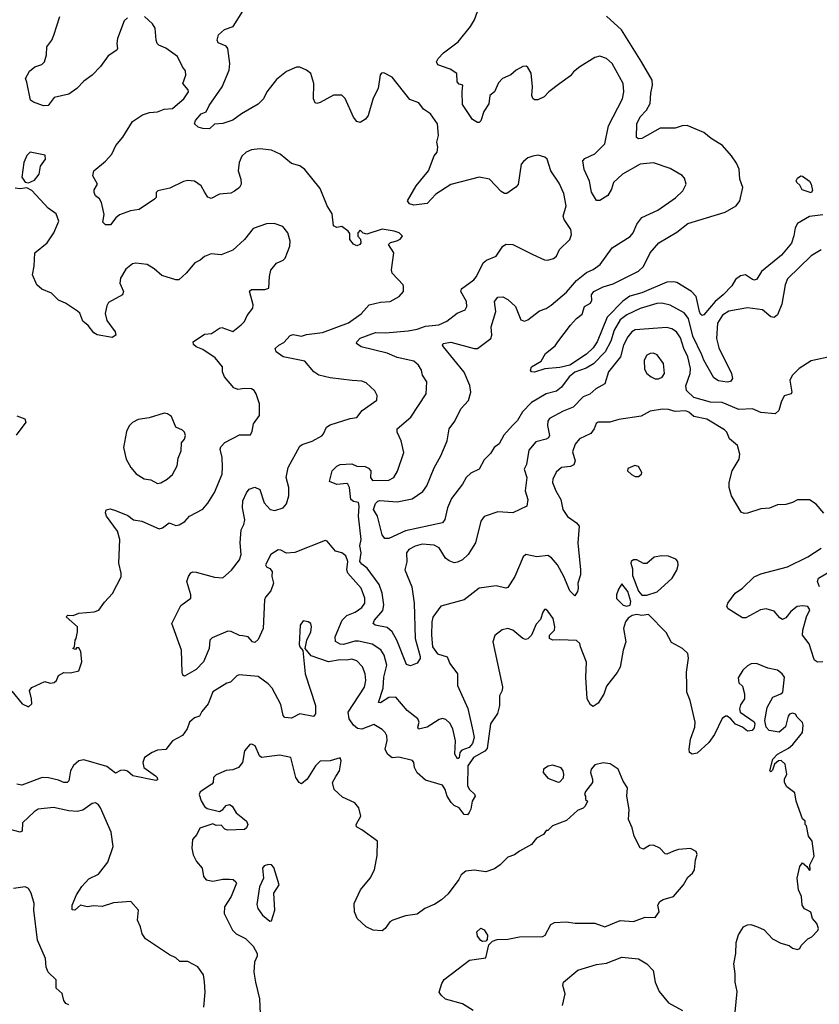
# Model space of a CAD drawing. Extents: x 1839239 to 1929705, y 762242 to 910352.
# Tile 253 of 256: x 1882322 to 1887094, y 851613 to 857486. Entities that reach past the tile are written whole.
import ezdxf

# ---------------------------------------------------------------- set-up
doc = ezdxf.new("R2010")
doc.units = 0

msp = doc.modelspace()

# ---------------------------------------------------------------- linework, layer by layer
at = {"layer": '0CON10XD'}
for points in [[(1882965, 857496.7), (1882945, 857480), (1882905.8, 857375), (1882902, 857345), (1882906.2, 857315), (1882901.2, 857305), (1882849.5, 857270.5), (1882805, 857207.5), (1882755, 857155.7), (1882705, 857120), (1882662.5, 857075), (1882615, 857041.9), (1882528.3, 857021.7), (1882492, 856975), (1882465, 856972.5), (1882404.4, 856994.4), (1882386.9, 857006.9), (1882365.8, 857114.2), (1882358, 857135), (1882380.9, 857179.1), (1882412.5, 857205), (1882455, 857218.8), (1882470, 857235), (1882483.2, 857276.8), (1882483.8, 857325), (1882513.8, 857365), (1882526.6, 857393.4), (1882562.2, 857505)], [(1885531.1, 854235), (1885495.4, 854275.4), (1885475, 854289.2), (1885407.7, 854282.3), (1885343.4, 854296.6), (1885327.5, 854282.5), (1885277.5, 854165), (1885235, 854099.2), (1885224.2, 854095.8), (1885165, 854110), (1885065, 854095.6), (1884975.3, 854024.7), (1884835, 853987.5), (1884788.2, 853921.8), (1884781.9, 853895), (1884779.5, 853815), (1884785, 853744.2), (1884815, 853703.2), (1884872.9, 853685), (1884890, 853645), (1884935.6, 853585), (1884935.5, 853514.5), (1884997.8, 853377.8), (1885027, 853245), (1885035.2, 853204.8), (1885025, 853167.5), (1885005, 853143.9), (1884960.5, 853129.5), (1884948.5, 853115), (1884945, 853083.3), (1884935, 853076.7), (1884920, 853105), (1884923.3, 853185), (1884907.6, 853255), (1884889.5, 853289.5), (1884865, 853312.2), (1884845, 853316.7), (1884825, 853312.5), (1884755, 853265.5), (1884703.3, 853253.3), (1884697.5, 853265), (1884706, 853295), (1884697.5, 853315), (1884634.2, 853365), (1884566.7, 853445), (1884525, 853443.8), (1884475, 853411.2), (1884463.9, 853413.9), (1884492.4, 853497.6), (1884496, 853565), (1884513.6, 853635), (1884497.7, 853695), (1884476.8, 853726.8), (1884425, 853761.8), (1884345, 853778.8), (1884321.5, 853778.5), (1884255, 853759.6), (1884235, 853761.2), (1884207.1, 853777.1), (1884204.6, 853805.4), (1884246.3, 853905), (1884275, 853932.5), (1884325, 853952.2), (1884365, 853980.5), (1884381.2, 854005), (1884382.3, 854035), (1884359.6, 854095), (1884280, 854185), (1884274.4, 854205), (1884281.2, 854255), (1884268.1, 854288.1), (1884245.4, 854305.4), (1884206.4, 854316.4), (1884156.7, 854375), (1884145, 854378.8), (1883965, 854306.9), (1883914.2, 854304.2), (1883881.7, 854321.7), (1883865, 854323.8), (1883820.8, 854295), (1883790, 854235), (1883795, 854222.5), (1883815, 854212.5), (1883830, 854195), (1883826.7, 854165), (1883837.1, 854125), (1883821.2, 854078.8), (1883789.5, 854040.5), (1883783.8, 854025), (1883775.5, 853854.5), (1883745, 853789.2), (1883725, 853770.6), (1883710.8, 853775), (1883685.5, 853805.5), (1883655, 853811.1), (1883635, 853811.9), (1883585, 853836.7), (1883565, 853839.1), (1883470.3, 853799.7), (1883458, 853785), (1883452.5, 853735), (1883419.2, 853655), (1883375, 853609.2), (1883305, 853570), (1883295.8, 853575.8), (1883292.4, 853592.4), (1883288.2, 853725), (1883231.2, 853885), (1883285, 853991.2), (1883343.9, 854036.1), (1883344, 854055), (1883320.8, 854135), (1883329.4, 854165), (1883343.9, 854186.1), (1883355, 854192.5), (1883375, 854191.5), (1883485, 854160), (1883535, 854155.8), (1883586.6, 854203.4), (1883634, 854265), (1883643.6, 854295), (1883638, 854365), (1883644, 854444), (1883660.6, 854475), (1883666.3, 854503.7), (1883651.5, 854575), (1883655, 854616.7), (1883675, 854662.9), (1883691.9, 854685), (1883725, 854697.1), (1883755, 854684), (1883782.1, 854605), (1883816.2, 854565), (1883845, 854559.4), (1883895, 854573.5), (1883915, 854598), (1883929.5, 854645), (1883928.9, 854695), (1883912, 854755), (1883924.3, 854815), (1883995, 854942.5), (1884007.4, 854952.6), (1884068.1, 854971.9), (1884125, 855003.8), (1884136.2, 855015), (1884153.3, 855055), (1884175, 855070), (1884295, 855107.8), (1884335, 855113.1), (1884366, 855155), (1884454.3, 855215.7), (1884455.8, 855245), (1884442.3, 855272.3), (1884389.3, 855319.3), (1884365, 855330), (1884305.8, 855334.2), (1884175, 855349.4), (1884106.7, 855365), (1884078, 855385), (1884025, 855450), (1883895.7, 855475.7), (1883853.3, 855505), (1883846.7, 855525), (1883868, 855545), (1883898.8, 855561.2), (1883936.7, 855603.3), (1883955, 855607.9), (1884005, 855598), (1884035, 855609), (1884128.9, 855621.1), (1884285, 855678.2), (1884359.3, 855730.7), (1884407.5, 855785), (1884475, 855801.4), (1884534.2, 855805.8), (1884587.5, 855835), (1884612.5, 855865), (1884612.5, 855895), (1884610, 855905), (1884545.7, 855975), (1884542, 855995), (1884556.1, 856096.1), (1884522.5, 856145), (1884535, 856156.2), (1884572.2, 856167.8), (1884593, 856177), (1884606, 856195), (1884586.2, 856215), (1884556.7, 856225), (1884485, 856235.8), (1884395, 856206.7), (1884373, 856213), (1884355, 856230), (1884340, 856215), (1884340, 856195), (1884357, 856177), (1884357.5, 856155), (1884352.5, 856145), (1884335, 856137.5), (1884315, 856147.5), (1884292.5, 856175), (1884291.7, 856211.7), (1884282.5, 856225), (1884245, 856252.5), (1884215, 856246.7), (1884195.9, 856255.9), (1884188.1, 856328.1), (1884157.3, 856375), (1884115, 856478.8), (1884025, 856592.5), (1883993.6, 856613.6), (1883945, 856628.8), (1883876.7, 856685), (1883825, 856707.5), (1883755, 856715.6), (1883705, 856709.1), (1883674.7, 856695.3), (1883648, 856672), (1883632.4, 856635), (1883626.5, 856585), (1883643.1, 856535), (1883644.6, 856505), (1883634.2, 856485.8), (1883605, 856462.5), (1883581.7, 856451.7), (1883515, 856445.5), (1883465, 856420.6), (1883445, 856427.5), (1883427.5, 856455), (1883405, 856494.3), (1883365, 856522.5), (1883325, 856527.5), (1883299.5, 856520.5), (1883218.3, 856481.7), (1883147.5, 856465), (1883137.5, 856455), (1883136.7, 856425), (1883127.5, 856415), (1883035, 856354.2), (1882983, 856347), (1882917.3, 856322.7), (1882896.2, 856305), (1882865, 856262), (1882835, 856263.3), (1882818.3, 856278.3), (1882826.7, 856325), (1882810.9, 856395), (1882797.8, 856417.8), (1882775, 856436.2), (1882767.5, 856455), (1882767.7, 856472.3), (1882786, 856505), (1882759.2, 856555), (1882765.8, 856585), (1882835, 856641.9), (1882871.5, 856685), (1882897.1, 856735), (1882938.2, 856785), (1882995, 856878.1), (1883055, 856919.2), (1883097.8, 856932.2), (1883145, 856936.7), (1883185, 856951.6), (1883233.8, 856956.2), (1883250.4, 856969.6), (1883302.5, 857015), (1883330, 857055), (1883327.3, 857067.3), (1883296, 857105), (1883313.8, 857155), (1883311.9, 857181.9), (1883293.5, 857205), (1883265, 857265.8), (1883195, 857315.6), (1883153.7, 857333.7), (1883143.8, 857345), (1883136, 857365), (1883130, 857435), (1883115, 857462.5), (1883067.5, 857505)], [(1884805.3, 856444.7), (1884755, 856390), (1884675, 856378.9), (1884648.3, 856388.3), (1884637.5, 856405), (1884687.7, 856495), (1884761.4, 856585), (1884795, 856673.3), (1884814.3, 856695.7), (1884817.1, 856725), (1884811.2, 856755), (1884820.9, 856795), (1884815.4, 856865), (1884774.7, 856924.7), (1884731.7, 856951.7), (1884705, 856990.9), (1884650.4, 857010.4), (1884545, 857143.3), (1884495, 857170), (1884481.7, 857168.3), (1884473.3, 857156.7), (1884461.4, 857075), (1884431.1, 857018.9), (1884401.1, 856915), (1884386.2, 856893.8), (1884355, 856873.8), (1884335, 856878.8), (1884314.7, 856904.7), (1884265, 857016), (1884245, 857035.7), (1884195, 857036.9), (1884115, 856991.9), (1884095, 856985.8), (1884085, 856990), (1884075.6, 857015), (1884077.3, 857105), (1884059.2, 857165), (1884035, 857186), (1883995, 857202.9), (1883975, 857203.1), (1883915, 857176.9), (1883855, 857130), (1883797.5, 857055), (1883777.8, 857015), (1883745, 856982.5), (1883646.9, 856925), (1883595, 856886.9), (1883535, 856867.1), (1883485, 856862.9), (1883454.2, 856835.8), (1883415, 856836.5), (1883386.7, 856845), (1883366, 856865), (1883371.4, 856885), (1883405, 856924), (1883435, 856937.5), (1883453.5, 856975), (1883529.8, 857085), (1883572.5, 857185), (1883576.7, 857225), (1883564.5, 857314.5), (1883555, 857328.1), (1883507.5, 857347.5), (1883501.4, 857365), (1883509.4, 857395), (1883545, 857428.2), (1883596, 857445), (1883655, 857538)], [(1887105, 856112.5), (1887045, 856078.2), (1886905, 855941.4), (1886890.8, 855905), (1886870.9, 855789.1), (1886845, 855726), (1886825, 855710), (1886805, 855714.3), (1886756.2, 855755), (1886665, 855767.2), (1886555, 855747.5), (1886516.9, 855723.1), (1886487.6, 855675), (1886481.7, 855585), (1886495, 855528.1), (1886570, 855375), (1886575.8, 855345), (1886565, 855328.8), (1886545, 855323.3), (1886492.4, 855332.4), (1886465, 855350.8), (1886405.1, 855455.1), (1886393.8, 855486.2), (1886339.1, 855599.1), (1886314.4, 855704.4), (1886287.9, 855737.9), (1886205, 855783.1), (1886155, 855794.6), (1886125, 855792.3), (1886026.1, 855763.9), (1885945, 855726), (1885905.2, 855695), (1885871, 855635), (1885851, 855569), (1885815.7, 855505), (1885746.4, 855433.6), (1885702.7, 855407.3), (1885635, 855384.6), (1885601.5, 855355), (1885555.3, 855294.7), (1885525, 855270.8), (1885465, 855253.6), (1885376.6, 855203.4), (1885322.1, 855147.9), (1885293.4, 855095), (1885263.5, 855065), (1885211.5, 855008.5), (1885184.1, 854955.9), (1885154.4, 854935), (1885132, 854898), (1885095, 854861.5), (1885063.8, 854805), (1885015, 854780.4), (1884987.8, 854755), (1884965.5, 854715), (1884899.3, 854630.7), (1884876.2, 854575), (1884859.6, 854505), (1884844.7, 854485.3), (1884625, 854437.5), (1884525, 854392), (1884501.7, 854391.7), (1884485, 854412.5), (1884456.9, 854525), (1884434.3, 854565), (1884445, 854600), (1884460, 854615), (1884472, 854618), (1884575, 854610.7), (1884665, 854628.5), (1884728.2, 854671.8), (1884752.3, 854705), (1884795, 854812.5), (1884835, 854884.6), (1884872.7, 854975), (1884886, 855045), (1884919.6, 855090.4), (1884955, 855164.3), (1885000.6, 855215), (1885015.6, 855265), (1885008, 855305), (1884974.6, 855384.6), (1884850.8, 855535), (1884846.2, 855545), (1884850, 855555), (1884895, 855562.5), (1885035, 855524.5), (1885055, 855524.5), (1885133.3, 855585), (1885139.4, 855605), (1885136.4, 855655), (1885164.5, 855745), (1885156.7, 855805), (1885175, 855830.5), (1885205, 855832.9), (1885235, 855816.2), (1885280.5, 855775), (1885294.2, 855745.8), (1885313.3, 855695), (1885335, 855688), (1885355, 855696), (1885425, 855750), (1885465, 855764.3), (1885495, 855782.9), (1885585, 855861.5), (1885645, 855931.1), (1885705, 855977.3), (1885744.6, 855995.4), (1885787.5, 856025), (1885858, 856125), (1885965, 856192.7), (1885983.8, 856215), (1886005, 856266), (1886035, 856306.2), (1886130.4, 856349.6), (1886236.2, 856423.8), (1886278.9, 856465), (1886299.2, 856505), (1886290, 856540), (1886276.1, 856556.1), (1886205, 856598.8), (1886105, 856632.9), (1886025, 856623.8), (1885920, 856565), (1885866.9, 856515), (1885853.9, 856475), (1885831.7, 856438.3), (1885785, 856407.3), (1885765, 856408.6), (1885735, 856458), (1885722.1, 856522.1), (1885691.9, 856591.9), (1885682.3, 856645), (1885695, 856658.2), (1885754.3, 856685.7), (1885815, 856745.8), (1885837.2, 856852.8), (1885920.8, 857015), (1885927.5, 857055), (1885923.3, 857105), (1885857.5, 857225), (1885825, 857254), (1885785, 857268), (1885755, 857260), (1885666, 857205), (1885627.5, 857175), (1885608.6, 857151.4), (1885545, 857105.7), (1885479.4, 857055), (1885452.9, 857027.1), (1885415, 857007.5), (1885395, 857008.6), (1885385, 857016.2), (1885379.2, 857035), (1885382.5, 857085), (1885375, 857168), (1885355, 857201.4), (1885345, 857208.1), (1885325, 857206.9), (1885285, 857184.4), (1885253, 857157), (1885203.3, 857135), (1885179.5, 857110.5), (1885156.7, 857055), (1885127.5, 857035), (1885122, 856985), (1885091.4, 856938.6), (1885075, 856882.5), (1885065, 856872.5), (1885055, 856872.5), (1885025, 856890), (1884965, 856980), (1884962.5, 857055), (1884967.5, 857095), (1884945, 857102.5), (1884933.3, 857115), (1884930.8, 857165), (1884891.7, 857191.7), (1884817.9, 857217.9), (1884810.6, 857235), (1884820.5, 857255), (1884851.8, 857288.2), (1884938.9, 857355), (1885013.6, 857446.4), (1885035.7, 857485), (1885054, 857535)], [(1886472.5, 855805), (1886405, 855725.6), (1886395, 855721.9), (1886385, 855729.2), (1886379.3, 855745), (1886358.9, 855835), (1886331.5, 855865), (1886245, 855918.1), (1886225, 855922.7), (1886185, 855920), (1886035, 855856.9), (1885963, 855837), (1885921.9, 855808.1), (1885828.7, 855711.3), (1885769.5, 855565), (1885745, 855528.2), (1885705, 855490.5), (1885605, 855425.8), (1885545, 855410.8), (1885456.2, 855403.8), (1885395, 855383.8), (1885376.4, 855386.4), (1885370, 855395), (1885376.7, 855415), (1885435, 855450), (1885460, 855495), (1885518.3, 855541.7), (1885534.2, 855565), (1885609.2, 855665), (1885645, 855704.2), (1885679.7, 855730.3), (1885693.7, 855776.3), (1885729.4, 855795), (1885736.6, 855813.4), (1885735.8, 855845), (1885748.8, 855865), (1885805, 855892.7), (1885865, 855911.3), (1886015, 855986.7), (1886045.2, 856014.8), (1886084.2, 856095.8), (1886136.9, 856155), (1886245, 856219.5), (1886308.9, 856271.1), (1886532.8, 856337.2), (1886598, 856375), (1886619.4, 856405), (1886638.1, 856485), (1886620, 856535), (1886616.5, 856595), (1886599.5, 856629.5), (1886569.6, 856675), (1886516.3, 856735), (1886448.2, 856778.2), (1886405, 856813.8), (1886305, 856855.8), (1886275.9, 856854.1), (1886235, 856840), (1886145, 856839.5), (1886035, 856778.1), (1886016.2, 856776.2), (1886004.1, 856784.1), (1886006, 856865), (1886025, 856906.2), (1886063.4, 856946.6), (1886084.2, 856985.8), (1886088.7, 857048.7), (1886099.8, 857095), (1886096.2, 857125), (1886034.2, 857235), (1885913.3, 857425), (1885825, 857506.7)], [(1882375, 856513.8), (1882410.8, 856529.2), (1882439.5, 856565), (1882446.7, 856613.3), (1882476.2, 856655), (1882475, 856677.5), (1882385, 856696.2), (1882365, 856676.7), (1882347.1, 856635), (1882336, 856546), (1882355, 856516.7), (1882375, 856513.8)], [(1887175, 855479.1), (1887045, 855451.1), (1886975, 855405.5), (1886934.5, 855365), (1886918.2, 855335), (1886931.2, 855265), (1886926.7, 855255), (1886885, 855242.5), (1886866.7, 855205), (1886852.5, 855155), (1886830, 855135), (1886746.1, 855143.9), (1886695, 855164.3), (1886615, 855160.4), (1886515, 855203.4), (1886445.3, 855205.3), (1886345, 855232.6), (1886300.8, 855275), (1886297.9, 855302.1), (1886323.2, 855375), (1886325.3, 855405), (1886308.9, 855475), (1886285.2, 855525), (1886265, 855588.9), (1886242.1, 855625), (1886215, 855642.5), (1886185, 855650.7), (1885995, 855636.4), (1885975, 855624.4), (1885952.2, 855595), (1885926.7, 855545), (1885908.4, 855475), (1885835.5, 855385), (1885814, 855315), (1885760.8, 855285), (1885725, 855252.2), (1885685, 855236.5), (1885625, 855174.5), (1885565, 855150.9), (1885485, 855107.1), (1885475, 855090.8), (1885471.5, 855065), (1885484.5, 855005), (1885478.2, 854991.8), (1885464.4, 854984.4), (1885402.3, 854967.7), (1885361.3, 854918.7), (1885346.4, 854833.6), (1885333.9, 854805), (1885348.6, 854755), (1885338, 854675), (1885354.5, 854625), (1885348.8, 854585), (1885265, 854544.2), (1885175, 854550.5), (1885095, 854523.1), (1885074.6, 854495), (1885042, 854365), (1884998, 854295), (1884964, 854265), (1884935, 854249.4), (1884914.4, 854245.6), (1884885, 854257.2), (1884862.6, 854275), (1884825.7, 854335.7), (1884795, 854352.5), (1884725, 854356.7), (1884682.5, 854345), (1884645.6, 854325), (1884630, 854305), (1884632.7, 854252.7), (1884621.1, 854205), (1884662.5, 854102.5), (1884676.2, 854005), (1884683.3, 853795), (1884712.5, 853687.5), (1884711.8, 853675), (1884695, 853647.5), (1884655, 853631.6), (1884629.9, 853639.9), (1884573.9, 853785), (1884545, 853834.6), (1884515, 853860.4), (1884444.6, 853874.6), (1884432.5, 853885), (1884440, 853905), (1884489.1, 853960.9), (1884496.5, 853995), (1884484.8, 854065), (1884467.5, 854117.5), (1884396.5, 854215), (1884365, 854238), (1884352.7, 854255), (1884360.5, 854305), (1884351.6, 854348.4), (1884359.3, 854385), (1884344.3, 854524.3), (1884347.4, 854585), (1884345, 854607.1), (1884315, 854611.9), (1884298.9, 854625), (1884291.1, 854695), (1884280.5, 854715), (1884275, 854718.9), (1884215, 854713.5), (1884172.2, 854732.2), (1884187.9, 854795), (1884215, 854823.6), (1884235, 854833.2), (1884305, 854837.4), (1884335, 854823.5), (1884385, 854820), (1884405, 854811.2), (1884417, 854795), (1884415.9, 854755), (1884427.3, 854737.3), (1884525, 854740), (1884555.3, 854754.7), (1884577.8, 854792.2), (1884614, 854905), (1884598.8, 854975), (1884575.8, 855025), (1884575.8, 855045), (1884656, 855115), (1884747.3, 855255), (1884752.2, 855325), (1884725.8, 855365), (1884720, 855395), (1884702.5, 855425), (1884675, 855448.5), (1884575, 855470.3), (1884515, 855497.5), (1884360, 855535), (1884332, 855555), (1884334, 855565), (1884355, 855585.8), (1884445, 855619.5), (1884505, 855618.5), (1884640, 855630), (1884695, 855640), (1884745, 855658.2), (1884824.3, 855665.7), (1884872.4, 855687.6), (1884934, 855736), (1884981.4, 855755), (1884990, 855775), (1884989.5, 855805), (1884955.5, 855865), (1884958.8, 855881.2), (1885032, 855935), (1885048.8, 855955), (1885088, 856035), (1885108, 856052), (1885165, 856076.5), (1885205, 856135.6), (1885225, 856148.2), (1885265, 856145.5), (1885385.4, 856085.4), (1885455, 856053.8), (1885475, 856052.3), (1885508.3, 856061.7), (1885526, 856075), (1885543.8, 856115), (1885606.2, 856175), (1885616, 856205), (1885611.2, 856235), (1885572.5, 856295), (1885565.8, 856315), (1885584.2, 856375), (1885570.3, 856450.3), (1885542, 856512), (1885492.5, 856585), (1885470, 856655), (1885456.1, 856666.1), (1885417.3, 856677.3), (1885385, 856672.9), (1885355, 856662.5), (1885329.1, 856640.9), (1885315.8, 856624.2), (1885296.3, 856503.7), (1885282.8, 856487.2), (1885230, 856450), (1885215, 856449.4), (1885195, 856460.6), (1885125.7, 856535.7), (1885065, 856547.6), (1884895, 856503.1), (1884805.3, 856444.7)], [(1887045, 856452.5), (1886991.1, 856471.1), (1886978.3, 856498.3), (1886959.6, 856515), (1886957.1, 856525), (1886965, 856540), (1886985, 856554), (1886995, 856553.8), (1887035, 856523.3), (1887045.8, 856505.8), (1887053.6, 856466.4), (1887045, 856452.5)], [(1882275, 853480), (1882336.7, 853405), (1882375, 853388), (1882394, 853405), (1882393.3, 853435), (1882380, 853485), (1882395, 853502.5), (1882471.7, 853538.3), (1882505, 853528.2), (1882528.2, 853531.8), (1882542.2, 853545), (1882553.3, 853575), (1882585, 853592.5), (1882625, 853590), (1882675, 853602.5), (1882692.5, 853655), (1882687, 853717), (1882675, 853740), (1882661.7, 853738.3), (1882655, 853730), (1882640, 853735), (1882650, 853745), (1882652.5, 853785), (1882660, 853795), (1882667.5, 853835), (1882667.5, 853865), (1882600, 853925), (1882610, 853935), (1882642.5, 853932.5), (1882675, 853945.3), (1882766.9, 853953.1), (1882795, 853963.8), (1882828.3, 854011.7), (1882876.1, 854063.9), (1882927.3, 854162.7), (1882928.8, 854185), (1882913.8, 854245), (1882920, 854385), (1882906, 854435), (1882840, 854525), (1882834, 854545), (1882838.3, 854561.7), (1882862.3, 854567.7), (1882895, 854558.1), (1882967.7, 854527.7), (1883002.4, 854502.4), (1883051.2, 854495), (1883155, 854449.1), (1883175, 854454.5), (1883215, 854485.6), (1883255, 854469.2), (1883275, 854472), (1883307.9, 854492.1), (1883336.7, 854525), (1883415, 854566.2), (1883445, 854602.5), (1883484.5, 854665), (1883530.4, 854775), (1883533.5, 854816.5), (1883531.1, 854875), (1883519.4, 854925), (1883522.6, 854937.4), (1883546.9, 854963.1), (1883635, 855009.2), (1883699.3, 855010.7), (1883709.3, 855030.7), (1883718, 855075), (1883754, 855125), (1883753.3, 855195), (1883733.8, 855255), (1883721.2, 855275), (1883705, 855284), (1883665, 855286.9), (1883625, 855279.4), (1883599.8, 855289.8), (1883544.5, 855355), (1883531.9, 855385), (1883532, 855415), (1883488.9, 855468.9), (1883415, 855518.6), (1883375, 855533.8), (1883359.3, 855549.3), (1883356.7, 855565), (1883425, 855609.4), (1883466.7, 855615), (1883515, 855646.7), (1883529.3, 855649.3), (1883595, 855626.7), (1883645, 855666.2), (1883663.3, 855685), (1883679.3, 855720.7), (1883713.3, 855765), (1883716.1, 855786.1), (1883693, 855867), (1883705, 855877.5), (1883785, 855877.5), (1883810, 855885), (1883813.6, 855953.6), (1883822, 855992), (1883855, 856034.2), (1883895, 856050.8), (1883906.4, 856063.6), (1883933.8, 856135), (1883936.7, 856165), (1883922, 856215), (1883892.9, 856252.9), (1883841.3, 856271.3), (1883795, 856268.1), (1883715, 856240), (1883665, 856175.6), (1883595, 856111.4), (1883525, 856083.3), (1883465, 856090), (1883425, 856073.3), (1883398.8, 856051.2), (1883366.7, 856035), (1883315.7, 855974.3), (1883272.5, 855935), (1883255, 855933.5), (1883171.2, 855961.2), (1883125, 856000.8), (1883083.3, 856025), (1883015, 856034.3), (1882995, 856030), (1882955, 855998), (1882923.5, 855945), (1882920, 855915), (1882942, 855865), (1882936, 855845), (1882851.6, 855798.4), (1882841.6, 855778.4), (1882833.2, 855733.2), (1882842.2, 855692.2), (1882893.1, 855625), (1882896.6, 855603.4), (1882875, 855590.8), (1882785, 855606), (1882765, 855618.8), (1882731.4, 855661.4), (1882698.3, 855688.3), (1882680.8, 855735), (1882668.2, 855748.2), (1882595, 855796), (1882555, 855813.3), (1882512.5, 855855), (1882455, 855878), (1882425.6, 855905.6), (1882398.1, 855965), (1882408.1, 856015), (1882412, 856095), (1882485.7, 856155), (1882527.1, 856215), (1882555.8, 856285), (1882539.1, 856329.1), (1882491.5, 856361.5), (1882395, 856467.5), (1882365, 856483.8), (1882325, 856477.5), (1882295, 856481.2)], [(1887115, 856321.3), (1887035, 856313.1), (1886965, 856270.5), (1886949.5, 856245), (1886942.4, 856197.6), (1886927.5, 856152.5), (1886867.9, 856082.1), (1886749.5, 855985), (1886721.1, 855938.9), (1886707.8, 855932.2), (1886695, 855935.6), (1886654.6, 855964.6), (1886625, 855958.6), (1886595, 855936.1), (1886572.1, 855897.9), (1886521.5, 855845), (1886472.5, 855805)], [(1886135, 855343.8), (1886156.7, 855353.3), (1886170, 855375), (1886164.5, 855434.5), (1886126.8, 855486.8), (1886105, 855497.1), (1886085, 855495.6), (1886065, 855484.2), (1886050, 855455), (1886052, 855402), (1886065.7, 855375), (1886091.1, 855355), (1886115, 855344), (1886135, 855343.8)], [(1887122, 854542), (1887075, 854596), (1887035, 854622.5), (1886965, 854622), (1886935, 854605.7), (1886895, 854594.4), (1886845, 854591.4), (1886797, 854573), (1886745, 854568.6), (1886665, 854541.9), (1886645, 854540.8), (1886628, 854548), (1886570, 854645), (1886556.1, 854696.1), (1886556.2, 854725), (1886574, 854795), (1886615.4, 854864.6), (1886620.5, 854895), (1886606.2, 854946.2), (1886558.6, 854985), (1886542.7, 855025), (1886529.4, 855039.4), (1886422.9, 855102.9), (1886345, 855120), (1886315, 855145.5), (1886295, 855153.5), (1886235, 855148.5), (1886195, 855160.4), (1886158, 855162), (1886085, 855150.6), (1886030.8, 855120.8), (1885897.8, 855102.2), (1885845, 855086.2), (1885773.8, 855086.2), (1885763.1, 855076.9), (1885750.6, 855045), (1885731.4, 855018.6), (1885663.4, 854986.6), (1885636.5, 854953.5), (1885620.7, 854909.3), (1885637.7, 854855), (1885629.4, 854830.6), (1885609.5, 854820.5), (1885555, 854814.5), (1885523.6, 854786.4), (1885504.4, 854745), (1885501.8, 854725), (1885521.3, 854675), (1885551.8, 854625), (1885562.9, 854565), (1885592.1, 854522.1), (1885645.8, 854485), (1885662, 854465), (1885654.2, 854365), (1885670, 854205), (1885670, 854175), (1885653.8, 854125), (1885656.2, 854095), (1885651.2, 854075), (1885635, 854050), (1885605, 854078.8), (1885570.6, 854165), (1885531.1, 854235)], [(1882305, 855123.3), (1882353.3, 855105), (1882359.2, 855085), (1882301.7, 855008.3)], [(1883145, 854720), (1883165, 854723.8), (1883203.3, 854745), (1883235, 854772.5), (1883261.2, 854825), (1883268.8, 854871.2), (1883285.7, 854915), (1883288.8, 854961.2), (1883305.7, 854984.3), (1883311.2, 855005), (1883305.8, 855025.8), (1883295, 855037.5), (1883253.3, 855055), (1883228.7, 855118.7), (1883205, 855135.8), (1883185, 855140), (1883095, 855110.8), (1883028.8, 855101.2), (1882996.1, 855083.9), (1882976.4, 855063.6), (1882959.5, 855030.5), (1882942, 854935), (1882958, 854865), (1882985.6, 854815.6), (1883017.9, 854777.9), (1883065, 854748), (1883105, 854741.2), (1883145, 854720)], [(1886015, 854761.2), (1886033.3, 854775), (1886036.2, 854785), (1886015, 854820), (1885993.9, 854826.1), (1885951.7, 854808.3), (1885950, 854795), (1885973.9, 854773.9), (1885995, 854761.2), (1886015, 854761.2)], [(1887115, 853655.5), (1887083.4, 853653.4), (1887066, 853665), (1887061.9, 853675), (1887033.1, 853763.1), (1886994.4, 853815), (1886995.5, 853845), (1887018.8, 853925), (1887036.8, 853965), (1887025, 853986.7), (1886995, 853990.4), (1886961.4, 853985), (1886923.6, 853955), (1886895, 853919.1), (1886875, 853908.5), (1886858, 853918), (1886825, 853958.2), (1886777.3, 853972.7), (1886744, 853965), (1886655, 853917.5), (1886635, 853918.5), (1886550.9, 853970.9), (1886542.2, 853985), (1886549.1, 854005), (1886592.9, 854065), (1886635.2, 854094.8), (1886705, 854161.9), (1886745, 854181.5), (1886905, 854223.1), (1887025, 854281.1), (1887105, 854334.4)], [(1886065, 854053.3), (1886126.6, 854073.4), (1886216, 854155), (1886245, 854202.5), (1886253, 854233), (1886250, 854255), (1886237.3, 854267.3), (1886195, 854286), (1886155, 854288), (1886109.3, 854280.7), (1886065, 854242.5), (1886045, 854242.5), (1886005, 854263.3), (1885985, 854263.3), (1885971.2, 854255), (1885968.8, 854245), (1885980.5, 854210.5), (1885979.7, 854169.7), (1886015, 854077.5), (1886035, 854053.3), (1886065, 854053.3)], [(1887095, 854102.5), (1887083.3, 854135), (1887090, 854155), (1887265, 854257.9)], [(1885945, 853988), (1885965, 853993.8), (1885970, 854015), (1885952, 854075), (1885915, 854120), (1885895, 854090), (1885883.8, 854055), (1885884.1, 854034.1), (1885923, 853993), (1885945, 853988)], [(1886592.5, 851565), (1886605, 851690), (1886591.4, 851745), (1886592.9, 851795), (1886584.3, 851855), (1886595.2, 851915), (1886598, 851982), (1886612.3, 852027.7), (1886642.5, 852075), (1886665, 852086.7), (1886685, 852088.8), (1886725.8, 852075.8), (1886765, 852057.5), (1886815, 852002.5), (1886865, 851977.5), (1886913.9, 851963.9), (1886935, 851946.7), (1886965, 851940), (1886977.5, 851945), (1886987, 851963), (1887025, 852002.5), (1887050, 852015), (1887086.4, 852053.6), (1887088.8, 852065), (1887080, 852095), (1887053.9, 852123.9), (1887043, 852163), (1887025, 852172.5), (1887005, 852182.5), (1886992.5, 852205), (1886987.5, 852255), (1886970, 852295), (1886962, 852365), (1886977.5, 852435), (1886993.9, 852456.1), (1887020, 852435), (1887035, 852410), (1887040, 852415), (1887037.5, 852445), (1887063.8, 852496.2), (1887052.5, 852585), (1887030, 852615), (1887017, 852677), (1887010, 852685), (1887010, 852705), (1886995, 852720), (1886956.2, 852825), (1886948.9, 852875), (1886900.5, 852910.5), (1886887.5, 852935), (1886887.5, 852955), (1886900, 852985), (1886890, 853045), (1886867, 853067), (1886850, 853065), (1886827.5, 853045), (1886815, 853010), (1886805, 853000), (1886800, 853005), (1886816.7, 853075), (1886844, 853105), (1886910.2, 853139.8), (1886937.1, 853162.9), (1886994.2, 853235), (1886998.3, 853278.3), (1886993.6, 853293.6), (1886962.5, 853325), (1886953, 853343), (1886935, 853350), (1886916.4, 853343.6), (1886907.7, 853332.3), (1886892.1, 853267.9), (1886855, 853236.2), (1886795, 853246), (1886778, 853265), (1886768.8, 853305), (1886783.8, 853383.8), (1886816.1, 853443.9), (1886865.7, 853464.3), (1886876.2, 853475), (1886886.7, 853565), (1886873.3, 853585), (1886845, 853605.8), (1886787.7, 853617.7), (1886720, 853645), (1886687, 853643), (1886665, 853632.5), (1886637.5, 853605), (1886610.7, 853559.3), (1886615, 853530), (1886635, 853510), (1886647.5, 853465), (1886647.5, 853435), (1886625, 853400), (1886617.5, 853375), (1886622.5, 853355), (1886705, 853297.5), (1886710, 853285), (1886705, 853262.5), (1886693.3, 853246.7), (1886665, 853242.5), (1886636.1, 853266.1), (1886593.9, 853283.9), (1886566.4, 853316.4), (1886545, 853332.5), (1886535, 853332.5), (1886515, 853316.7), (1886468.3, 853221.7), (1886435.6, 853175), (1886365, 853111.4), (1886335, 853104), (1886320, 853115), (1886317.1, 853135), (1886325.6, 853195), (1886351.1, 853265), (1886352.5, 853295), (1886323.2, 853425), (1886303.5, 853475), (1886303.1, 853513.1), (1886300.8, 853595), (1886313.4, 853676.6), (1886308.9, 853705), (1886277.5, 853735), (1886211.3, 853771.3), (1886180, 853830), (1886075, 853937.5), (1886035, 853932.5), (1886005, 853938.8), (1885977.7, 853932.3), (1885953.4, 853916.6), (1885938, 853895), (1885926, 853855), (1885940, 853775), (1885924.3, 853725), (1885906.4, 853623.6), (1885888.3, 853591.7), (1885825, 853511.4), (1885808.2, 853461.8), (1885775, 853409.2), (1885745, 853390), (1885728.3, 853398.3), (1885708, 853435), (1885700.8, 853565), (1885705.4, 853654.6), (1885668.2, 853745), (1885665, 853765.8), (1885645, 853783.3), (1885545, 853787.5), (1885504.6, 853784.6), (1885483.3, 853795), (1885483.3, 853815), (1885513.3, 853845), (1885515.8, 853865), (1885505.7, 853915), (1885475, 853958.8), (1885463, 853967), (1885455, 853967.5), (1885445, 853952.5), (1885431.2, 853908.8), (1885405, 853880), (1885377.5, 853815), (1885355, 853792), (1885341.2, 853788.8), (1885325, 853794.4), (1885265, 853844), (1885235, 853854.2), (1885202.6, 853847.4), (1885157.4, 853812.6), (1885145.4, 853775), (1885203.4, 853506.6), (1885201.2, 853485), (1885186.2, 853453.8), (1885186.5, 853395), (1885173.3, 853346.7), (1885132.5, 853285), (1885111.3, 853138.7), (1885097.9, 853122.1), (1885029.7, 853085), (1884996.1, 853035), (1884994.7, 852915.3), (1885006.4, 852895), (1885037, 852867), (1885039.8, 852855), (1885022.5, 852825), (1885015, 852776.9), (1885005, 852757.2), (1884995, 852742.1), (1884975, 852744.3), (1884945.6, 852785.6), (1884915, 852798.8), (1884896.5, 852816.5), (1884873.6, 852853.6), (1884861, 852895), (1884845, 852920), (1884745, 852948.9), (1884694.3, 852994.3), (1884678, 853025), (1884673.8, 853055), (1884666.2, 853066.2), (1884585, 853086.7), (1884545, 853082.5), (1884517.5, 853105), (1884502.5, 853135), (1884514.6, 853185.4), (1884514.2, 853215), (1884504.1, 853235), (1884485, 853252.4), (1884435, 853281.1), (1884365, 853254.2), (1884338.4, 853258.4), (1884315, 853276.9), (1884289.4, 853315), (1884283.5, 853355), (1884379.2, 853505), (1884387.5, 853545), (1884384.5, 853585), (1884368.2, 853625), (1884335, 853662.5), (1884305, 853671.3), (1884275, 853665.7)], [(1884275, 853665.7), (1884235, 853667.7), (1884165, 853655.4), (1884061.7, 853691.7), (1884026.7, 853735), (1884035.7, 853784.3), (1884060, 853835), (1884064, 853865), (1884059.2, 853885), (1884043.3, 853895), (1884015, 853899.4), (1883995.7, 853875), (1883989.3, 853759.3), (1883993.3, 853745), (1884012.5, 853722.5), (1884026.9, 853585), (1884088.6, 853395), (1884087.5, 853345), (1884075, 853328.8), (1883995, 853345.6), (1883945, 853320.6), (1883904.4, 853324.4), (1883894.3, 853335), (1883880.9, 853400.9), (1883828.7, 853498.7), (1883804.3, 853525), (1883745, 853568.5), (1883631.9, 853578.1), (1883617.7, 853572.3), (1883580, 853535), (1883557.9, 853527.9), (1883475, 853476.4), (1883447.3, 853405), (1883409.8, 853360.2), (1883395, 853331.3), (1883365, 853321.8), (1883335.6, 853295), (1883321.1, 853255), (1883295, 853215.8), (1883234.7, 853185.3), (1883195, 853132), (1883145, 853128.8), (1883112.5, 853115), (1883067.5, 853085), (1883057.5, 853055), (1883062.5, 853025), (1883132.2, 852975), (1883143.1, 852965), (1883145, 852951.4), (1883135, 852948.5), (1882997.5, 852975), (1882965, 853002.5), (1882945, 853009.4), (1882925, 853007.5), (1882895, 852992.5), (1882841.6, 853031.6), (1882705, 853070.6), (1882675, 853064.6), (1882642.6, 853037.4), (1882626.1, 853005), (1882615, 852946.2), (1882605, 852935.7), (1882585, 852935.6), (1882555, 852950.5), (1882495, 852963.6), (1882457.5, 852965), (1882335, 852920), (1882305.7, 852925.7)], [(1885028, 851575), (1884965, 851615.5), (1884864.3, 851644.3), (1884837, 851667), (1884826.7, 851685), (1884842.3, 851737.7), (1884855, 851760), (1885006.7, 851875), (1885105, 851890), (1885123, 851967), (1885145, 851990), (1885171.7, 851998.3), (1885235, 852000.8), (1885305, 852014.2), (1885445, 852016.2), (1885458, 852025), (1885492.2, 852087.8), (1885515, 852100), (1885583.8, 852103.8), (1885636.4, 852096.4), (1885755, 852095.8), (1885815, 852075.7), (1885905, 852112.9), (1885985, 852106), (1886055, 852132.5), (1886115, 852131.2), (1886138.8, 852165), (1886130, 852205), (1886143.3, 852225), (1886162.7, 852237.3), (1886225, 852256.2), (1886284.2, 852325), (1886309.7, 852370.3), (1886336.7, 852395), (1886348.8, 852415), (1886356.2, 852475), (1886366.4, 852506.4), (1886360, 852525), (1886325, 852541.4), (1886253.9, 852536.1), (1886225, 852526.7), (1886185, 852507.5), (1886175, 852510), (1886143.6, 852543.6), (1886105, 852561.2), (1886080.5, 852559.5), (1886045, 852538.8), (1886025, 852546.7), (1885988.8, 852615), (1885978, 852665), (1885956.2, 852715), (1885958.8, 852775), (1885946.2, 852855), (1885950, 852905), (1885923.9, 852943.9), (1885893.8, 853015), (1885846.6, 853046.6), (1885805, 853052.5), (1885755, 853040.8), (1885732.5, 853015), (1885729.2, 852995), (1885741.2, 852955), (1885740, 852935), (1885698.3, 852881.7), (1885693.6, 852863.6), (1885700, 852855), (1885700, 852835), (1885710, 852825), (1885697.5, 852795), (1885685, 852782.5), (1885651.7, 852768.3), (1885585, 852710), (1885501.7, 852678.3), (1885475, 852650), (1885465, 852650), (1885447.5, 852625), (1885406.1, 852603.9), (1885377.5, 852565), (1885305, 852526.7), (1885275.9, 852504.1), (1885235, 852490), (1885190, 852445), (1885155, 852421.2), (1885105, 852403.8), (1885035, 852412.5), (1884985, 852406.7), (1884957.5, 852385), (1884943.3, 852356.7), (1884878.8, 852271.2), (1884840, 852235), (1884799.7, 852210.3), (1884740, 852185), (1884695, 852150.8), (1884625, 852140), (1884550, 852115), (1884532, 852105), (1884502.5, 852065), (1884485, 852051.9), (1884432.5, 852055), (1884390.8, 852075), (1884335.5, 852125.5), (1884321.4, 852165), (1884318.6, 852215), (1884357.1, 852295), (1884414.5, 852365), (1884439.2, 852415), (1884455, 852500), (1884457.8, 852585), (1884365, 852654), (1884331.7, 852671.7), (1884330, 852685), (1884358, 852735), (1884346.7, 852785), (1884323.3, 852815), (1884249, 852849), (1884199.7, 852895), (1884189.5, 852935), (1884208.2, 852971.8), (1884231.1, 853005), (1884240, 853065), (1884235, 853082.5), (1884174.4, 853065.6), (1884115, 853062.2), (1884088.5, 853035), (1884038.8, 852955), (1884005, 852927.5), (1883990.8, 852935), (1883970, 852965), (1883941.2, 853085), (1883875, 853098.9), (1883765, 853085.8), (1883752.9, 853095), (1883727.1, 853155), (1883707.5, 853165), (1883695, 853162.5), (1883664.1, 853125), (1883651.1, 853055), (1883628.8, 853025), (1883595, 853011.2), (1883555, 853006.7), (1883495, 852981.2), (1883480, 852965), (1883476.2, 852935), (1883468.8, 852925), (1883400, 852880), (1883394, 852865), (1883405, 852826.2), (1883425, 852793.3), (1883440.8, 852780.8), (1883515, 852763.8), (1883535, 852774.5), (1883555, 852798.5), (1883575, 852804.5), (1883589.5, 852795), (1883615, 852754.4), (1883653.6, 852723.6), (1883676.4, 852705), (1883683.8, 852685), (1883676.4, 852665), (1883664.6, 852655.4), (1883565, 852650.7), (1883547, 852657), (1883525, 852681.4), (1883495, 852680), (1883475, 852690), (1883397.5, 852662.5), (1883379.5, 852625), (1883353.1, 852595), (1883348.8, 852545), (1883357.5, 852505), (1883378.5, 852465), (1883410.4, 852425), (1883420, 852375), (1883435.5, 852355.5), (1883475, 852347.5), (1883535, 852359.2), (1883575, 852360), (1883596.2, 852356.2), (1883612.6, 852342.6), (1883615.6, 852335), (1883583.7, 852256.3), (1883545.4, 852195), (1883542.5, 852155), (1883592.7, 852055), (1883615, 852032.8), (1883669.2, 852005), (1883715, 851959.5), (1883740.3, 851915), (1883739.5, 851900.5), (1883722.9, 851865), (1883720, 851805), (1883728.8, 851745), (1883754.5, 851645), (1883757.3, 851555)], [(1885535, 852938.8), (1885545, 852940), (1885566.9, 852963.1), (1885570, 852985), (1885565.6, 853005.6), (1885553, 853023), (1885505, 853040), (1885476.1, 853033.9), (1885447.5, 853015), (1885446.2, 852995), (1885475, 852961.2), (1885535, 852938.8)], [(1883422.3, 851595), (1883430, 851685), (1883426, 851746), (1883419.1, 851789.1), (1883386.2, 851836.2), (1883325, 851867.7), (1883278.5, 851868.5), (1883255, 851889.8), (1883217.1, 851907.1), (1883072.3, 852002.3), (1883052.6, 852032.6), (1883042.9, 852075), (1883024.8, 852114.8), (1883032.4, 852175), (1882986.3, 852226.3), (1882881.5, 852218.5), (1882814.7, 852195.3), (1882765, 852199.5), (1882725, 852193.5), (1882685, 852203.6), (1882651.4, 852175), (1882635, 852176.9), (1882635.3, 852205), (1882661.1, 852265), (1882692.7, 852315), (1882735, 852361.3), (1882791.9, 852388.1), (1882848.7, 852461.3), (1882880.6, 852555), (1882869.2, 852639.2), (1882805.5, 852785.5), (1882793.2, 852803.2), (1882775, 852814.2), (1882755, 852811.4), (1882698.5, 852771.5), (1882665, 852763.8), (1882615, 852766.2), (1882525, 852787.3), (1882433.6, 852776.4), (1882409.2, 852760.8), (1882340, 852695), (1882336.7, 852645), (1882325, 852638.8), (1882235, 852663.9)], [(1883815, 852108.8), (1883825, 852110), (1883844.6, 852175), (1883839.4, 852275), (1883871.1, 852325), (1883838.5, 852428.5), (1883825, 852444.2), (1883807.3, 852447.3), (1883781.8, 852438.2), (1883771.9, 852425), (1883777.5, 852365), (1883754.3, 852314.3), (1883737.3, 852207.3), (1883743.6, 852183.6), (1883772.2, 852145), (1883815, 852108.8)], [(1882615, 851608.8), (1882598.3, 851618.3), (1882586.7, 851635), (1882575, 851676.7), (1882539.7, 851709.7), (1882539.5, 851759.5), (1882492, 851805), (1882480.8, 851835), (1882475.8, 851885.8), (1882428.8, 851995), (1882407.5, 852175), (1882409.3, 852215), (1882391.8, 852275), (1882375, 852304), (1882355, 852314.2), (1882285.8, 852304.2)], [(1885085, 851987.5), (1885075, 851992.5), (1885055, 852020), (1885050, 852045), (1885075, 852067.5), (1885095, 852056.7), (1885113.3, 852025), (1885111.7, 851998.3), (1885105, 851990), (1885085, 851987.5)], [(1885562.5, 851605), (1885576.7, 851675), (1885563.3, 851725), (1885567.5, 851745), (1885652.7, 851817.3), (1885765, 851850), (1885825, 851857.3), (1885915, 851893.5), (1886015, 851884.7), (1886065.8, 851855), (1886102.5, 851815), (1886114.3, 851745), (1886139.2, 851689.2), (1886195, 851620.5), (1886278, 851575)]]:
    msp.add_lwpolyline(points, dxfattribs=at)

doc.saveas('drawing.dxf')
